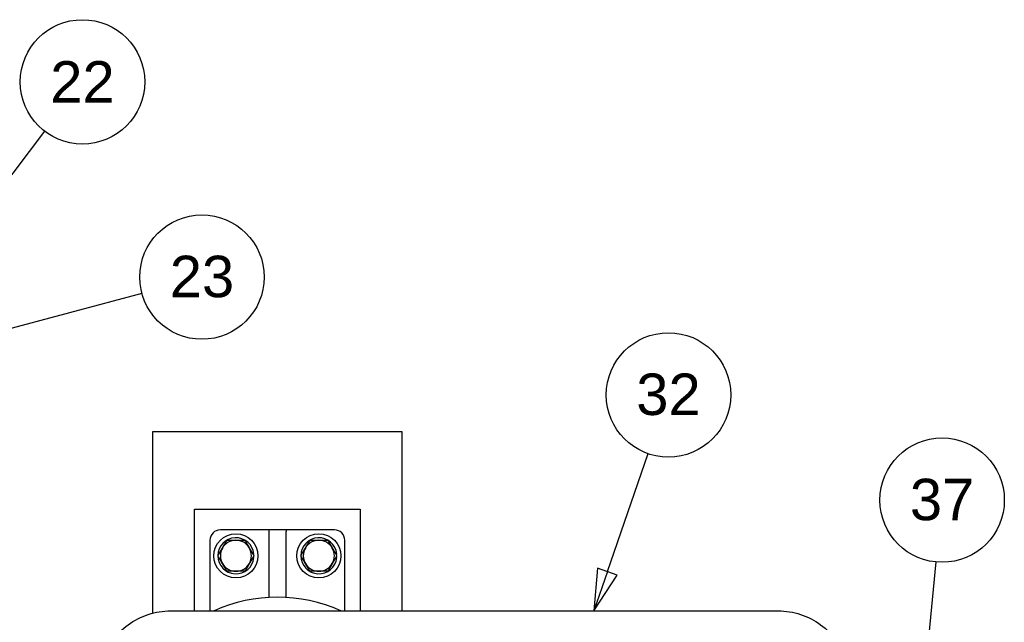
# Paper-space layout 'SHEET_2' of a CAD drawing. Header units: inches. Extents: x 2 to 369, y 6 to 267.
# Tile 24 of 64: x 40 to 64, y 121 to 136. Entities that reach past the tile are written whole.
import ezdxf

# ---------------------------------------------------------------- set-up
doc = ezdxf.new("R2010")
doc.units = ezdxf.units.IN
doc.header["$LTSCALE"] = 8
doc.header["$MEASUREMENT"] = 0
doc.layers.get('0').update_dxf_attribs({"lineweight": 25})
doc.layers.add('DIMEN', color=7, linetype='Continuous', lineweight=25)
doc.styles.add('Current-ANSI', font='arial.ttf')

# ---------------------------------------------------------------- blocks, each defined once
blk = doc.blocks.new('Balloon42')
at = {"layer": 'DIMEN', "linetype": 'Continuous', "lineweight": 25}
for p, q in [((6.815, 15.2806), (6.938, 15.6364)), ((6.7855, 15.2908), (6.7742, 15.1625)), ((6.8445, 15.2704), (6.7855, 15.2908)), ((6.815, 15.2806), (6.7742, 15.1625)), ((6.7742, 15.1625), (6.8445, 15.2704))]:
    blk.add_line(p, q, dxfattribs=at)
at = {"layer": 'DIMEN', "linetype": 'Continuous', "lineweight": 25, "flags": 128}
blk.add_lwpolyline([(6.7855, 15.2908), (6.7742, 15.1625), (6.8445, 15.2704), (6.7855, 15.2908)], dxfattribs=at)
at = {"layer": 'DIMEN'}
blk.add_circle((6.9991, 15.8134), 0.1875, dxfattribs=at)
blk.add_solid([(6.7855, 15.2908), (6.7742, 15.1625), (6.8445, 15.2704), (6.7855, 15.2908)], dxfattribs=at)
at = {"layer": 'DIMEN', "insert": (6.9991, 15.8145), "char_height": 0.125, "attachment_point": 5, "style": 'Current-ANSI'}
blk.add_mtext('32', dxfattribs=at)
blk = doc.blocks.new('Balloon43')
at = {"layer": 'DIMEN', "linetype": 'Continuous', "lineweight": 25}
for p, q in [((7.7746, 14.9843), (7.8059, 15.3103)), ((7.6797, 14.9753), (7.579, 14.8949)), ((7.7057, 14.9184), (7.6797, 14.9753)), ((7.6927, 14.9468), (7.7746, 14.9843)), ((7.6927, 14.9468), (7.579, 14.8949)), ((7.579, 14.8949), (7.7057, 14.9184))]:
    blk.add_line(p, q, dxfattribs=at)
at = {"layer": 'DIMEN', "linetype": 'Continuous', "lineweight": 25, "flags": 128}
blk.add_lwpolyline([(7.6797, 14.9753), (7.579, 14.8949), (7.7057, 14.9184), (7.6797, 14.9753)], dxfattribs=at)
at = {"layer": 'DIMEN'}
blk.add_circle((7.8238, 15.4963), 0.1875, dxfattribs=at)
blk.add_solid([(7.6797, 14.9753), (7.579, 14.8949), (7.7057, 14.9184), (7.6797, 14.9753)], dxfattribs=at)
at = {"layer": 'DIMEN', "insert": (7.8238, 15.4973), "char_height": 0.125, "attachment_point": 5, "style": 'Current-ANSI'}
blk.add_mtext('37', dxfattribs=at)
blk = doc.blocks.new('Balloon48')
at = {"layer": 'DIMEN', "linetype": 'Continuous', "lineweight": 25}
for p, q in [((4.753, 16.1277), (5.1196, 16.6086)), ((4.7281, 16.1466), (4.6772, 16.0283)), ((4.7778, 16.1087), (4.7281, 16.1466)), ((4.753, 16.1277), (4.6772, 16.0283)), ((4.6772, 16.0283), (4.7778, 16.1087))]:
    blk.add_line(p, q, dxfattribs=at)
at = {"layer": 'DIMEN', "linetype": 'Continuous', "lineweight": 25, "flags": 128}
blk.add_lwpolyline([(4.7281, 16.1466), (4.6772, 16.0283), (4.7778, 16.1087), (4.7281, 16.1466)], dxfattribs=at)
at = {"layer": 'DIMEN'}
blk.add_circle((5.2329, 16.7572), 0.1875, dxfattribs=at)
blk.add_solid([(4.7281, 16.1466), (4.6772, 16.0283), (4.7778, 16.1087), (4.7281, 16.1466)], dxfattribs=at)
at = {"layer": 'DIMEN', "insert": (5.2329, 16.7572), "char_height": 0.125, "attachment_point": 5, "style": 'Current-ANSI'}
blk.add_mtext('22', dxfattribs=at)
blk = doc.blocks.new('Balloon49')
at = {"layer": 'DIMEN', "linetype": 'Continuous', "lineweight": 25}
for p, q in [((4.7829, 15.9516), (5.4127, 16.1204)), ((4.7748, 15.9818), (4.6621, 15.9192)), ((4.7909, 15.9214), (4.7748, 15.9818)), ((4.7829, 15.9516), (4.6621, 15.9192)), ((4.6621, 15.9192), (4.7909, 15.9214))]:
    blk.add_line(p, q, dxfattribs=at)
at = {"layer": 'DIMEN', "linetype": 'Continuous', "lineweight": 25, "flags": 128}
blk.add_lwpolyline([(4.7748, 15.9818), (4.6621, 15.9192), (4.7909, 15.9214), (4.7748, 15.9818)], dxfattribs=at)
at = {"layer": 'DIMEN'}
blk.add_circle((5.5931, 16.1687), 0.1875, dxfattribs=at)
blk.add_solid([(4.7748, 15.9818), (4.6621, 15.9192), (4.7909, 15.9214), (4.7748, 15.9818)], dxfattribs=at)
at = {"layer": 'DIMEN', "insert": (5.5931, 16.1697), "char_height": 0.125, "attachment_point": 5, "style": 'Current-ANSI'}
blk.add_mtext('23', dxfattribs=at)

psp = doc.layouts.new('SHEET_2')

# ---------------------------------------------------------------- linework, layer by layer
for p, q in [((43.563, 125.628), (49.563, 125.628)), ((43.563, 121.247), (43.563, 125.628)), ((49.563, 125.628), (49.563, 121.3)), ((44.563, 121.3), (44.563, 123.753)), ((44.563, 123.753), (48.563, 123.753)), ((48.563, 123.753), (48.563, 121.3)), ((46.324, 123.253), (45.188, 123.253)), ((46.774, 123.253), (46.353, 123.253)), ((46.355, 123.25), (46.355, 123.216)), ((46.355, 123.216), (46.355, 121.624)), ((46.772, 123.25), (46.772, 123.216)), ((46.772, 121.624), (46.772, 123.216)), ((47.938, 123.253), (46.803, 123.253)), ((44.938, 123.003), (44.938, 121.3)), ((48.188, 121.3), (48.188, 123.003)), ((45.981, 122.67), (45.972, 122.67)), ((45.972, 122.585), (45.981, 122.585)), ((47.981, 122.67), (47.972, 122.67)), ((47.972, 122.585), (47.981, 122.585)), ((43.988, 121.3), (58.641, 121.3))]:
    psp.add_line(p, q)
for centre in [(45.563, 122.628), (47.563, 122.628)]:
    psp.add_circle(centre, 0.531)
for centre, radius, start, end in [((45.188, 123.003), 0.25, 90, 180), ((47.938, 123.003), 0.25, 0, 90), ((45.563, 122.628), 0.435, 5.6464, 354.3536), ((45.563, 122.628), 0.375, 90, 150), ((45.563, 122.628), 0.375, 30, 90), ((47.563, 122.628), 0.435, 5.6464, 354.3536), ((47.563, 122.628), 0.375, 90, 150), ((47.563, 122.628), 0.375, 30, 90), ((45.563, 122.628), 0.375, 150, 210), ((45.563, 122.628), 0.375, 330, 30), ((47.563, 122.628), 0.375, 150, 210), ((47.563, 122.628), 0.375, 330, 30), ((45.563, 122.628), 0.375, 210, 270), ((45.563, 122.628), 0.375, 270, 330), ((47.563, 122.628), 0.375, 210, 270), ((47.563, 122.628), 0.375, 270, 330), ((46.563, 117.94), 3.69, 65.5723, 114.4277)]:
    psp.add_arc(centre, radius, start, end)
for points in [[(46.353, 123.253), (46.348, 123.253), (46.335, 123.253), (46.324, 123.253)], [(46.803, 123.253), (46.792, 123.253), (46.779, 123.253), (46.774, 123.253)]]:
    psp.add_open_spline(points, degree=3)
for points, knots in [([(46.355, 123.25), (46.355, 123.251), (46.355, 123.252), (46.354, 123.253), (46.353, 123.253), (46.353, 123.253)], [0.16948892, 0.16948892, 0.16948892, 0.16948892, 0.19369012, 0.19369012, 0.20628075, 0.20628075, 0.20628075, 0.20628075]), ([(46.774, 123.253), (46.774, 123.253), (46.774, 123.253), (46.772, 123.253), (46.772, 123.252), (46.772, 123.25)], [0.42073736, 0.42073736, 0.42073736, 0.42073736, 0.42163282, 0.42163282, 0.4563571, 0.4563571, 0.4563571, 0.4563571]), ([(45.981, 122.67), (45.983, 122.67), (45.985, 122.67), (45.988, 122.67), (45.99, 122.67), (45.993, 122.67), (45.994, 122.67), (45.995, 122.67), (45.996, 122.67), (45.996, 122.67)], [0.1612343, 0.1612343, 0.1612343, 0.1612343, 0.17472629, 0.17472629, 0.18818109, 0.18818109, 0.20159403, 0.20159403, 0.21497365, 0.21497365, 0.21497365, 0.21497365]), ([(45.996, 122.585), (45.996, 122.585), (45.995, 122.585), (45.994, 122.585), (45.993, 122.585), (45.99, 122.585), (45.988, 122.585), (45.985, 122.585), (45.983, 122.585), (45.981, 122.585)], [0.21497365, 0.21497365, 0.21497365, 0.21497365, 0.22835326, 0.22835326, 0.2417662, 0.2417662, 0.255221, 0.255221, 0.26871299, 0.26871299, 0.26871299, 0.26871299]), ([(47.981, 122.67), (47.983, 122.67), (47.985, 122.67), (47.988, 122.67), (47.99, 122.67), (47.993, 122.67), (47.994, 122.67), (47.995, 122.67), (47.996, 122.67), (47.996, 122.67)], [0.1612343, 0.1612343, 0.1612343, 0.1612343, 0.17472629, 0.17472629, 0.18818109, 0.18818109, 0.20159403, 0.20159403, 0.21497365, 0.21497365, 0.21497365, 0.21497365]), ([(47.996, 122.585), (47.996, 122.585), (47.995, 122.585), (47.994, 122.585), (47.993, 122.585), (47.99, 122.585), (47.988, 122.585), (47.985, 122.585), (47.983, 122.585), (47.981, 122.585)], [0.21497365, 0.21497365, 0.21497365, 0.21497365, 0.22835326, 0.22835326, 0.2417662, 0.2417662, 0.255221, 0.255221, 0.26871299, 0.26871299, 0.26871299, 0.26871299]), ([(42.252, 119.55), (42.252, 119.733), (42.281, 119.916), (42.393, 120.264), (42.476, 120.429), (42.689, 120.726), (42.819, 120.857), (43.114, 121.073), (43.278, 121.157), (43.624, 121.271), (43.806, 121.3), (43.988, 121.3)], [4.712389, 4.712389, 4.712389, 4.712389, 5.026548, 5.026548, 5.340708, 5.340708, 5.654867, 5.654867, 5.969026, 5.969026, 6.283185, 6.283185, 6.283185, 6.283185]), ([(58.641, 121.3), (58.823, 121.3), (59.005, 121.271), (59.351, 121.157), (59.515, 121.073), (59.809, 120.857), (59.939, 120.726), (60.153, 120.429), (60.236, 120.264), (60.348, 119.916), (60.377, 119.733), (60.377, 119.55)], [6.283185, 6.283185, 6.283185, 6.283185, 6.597345, 6.597345, 6.911504, 6.911504, 7.225663, 7.225663, 7.539822, 7.539822, 7.853982, 7.853982, 7.853982, 7.853982])]:
    psp.add_open_spline(points, degree=3, knots=knots)
for points in [[(45.238, 122.815), (45.289, 122.902), (45.347, 123.003)], [(45.347, 123.003), (45.463, 123.003), (45.563, 123.003)], [(45.563, 123.003), (45.664, 123.003), (45.78, 123.003)], [(45.78, 123.003), (45.838, 122.902), (45.888, 122.815)], [(47.238, 122.815), (47.289, 122.902), (47.347, 123.003)], [(47.347, 123.003), (47.463, 123.003), (47.563, 123.003)], [(47.563, 123.003), (47.664, 123.003), (47.78, 123.003)], [(47.78, 123.003), (47.838, 122.902), (47.888, 122.815)], [(45.13, 122.628), (45.188, 122.728), (45.238, 122.815)], [(45.888, 122.815), (45.938, 122.728), (45.996, 122.628)], [(47.13, 122.628), (47.188, 122.728), (47.238, 122.815)], [(47.888, 122.815), (47.938, 122.728), (47.996, 122.628)], [(45.238, 122.44), (45.188, 122.527), (45.13, 122.628)], [(45.996, 122.628), (45.938, 122.527), (45.888, 122.44)], [(47.238, 122.44), (47.188, 122.527), (47.13, 122.628)], [(47.996, 122.628), (47.938, 122.527), (47.888, 122.44)], [(45.347, 122.253), (45.289, 122.353), (45.238, 122.44)], [(45.888, 122.44), (45.838, 122.353), (45.78, 122.253)], [(47.347, 122.253), (47.289, 122.353), (47.238, 122.44)], [(47.888, 122.44), (47.838, 122.353), (47.78, 122.253)], [(45.563, 122.253), (45.463, 122.253), (45.347, 122.253)], [(45.78, 122.253), (45.664, 122.253), (45.563, 122.253)], [(47.563, 122.253), (47.463, 122.253), (47.347, 122.253)], [(47.78, 122.253), (47.664, 122.253), (47.563, 122.253)]]:
    psp.add_rational_spline(points, [1, 1.0379548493, 1], degree=2)

# ---------------------------------------------------------------- block references
at = {"layer": 'DIMEN', "xscale": 8, "yscale": 8, "zscale": 8}
for name in ['Balloon48', 'Balloon49', 'Balloon42', 'Balloon43']:
    psp.add_blockref(name, (0, 0), dxfattribs=at)

doc.saveas('drawing.dxf')
